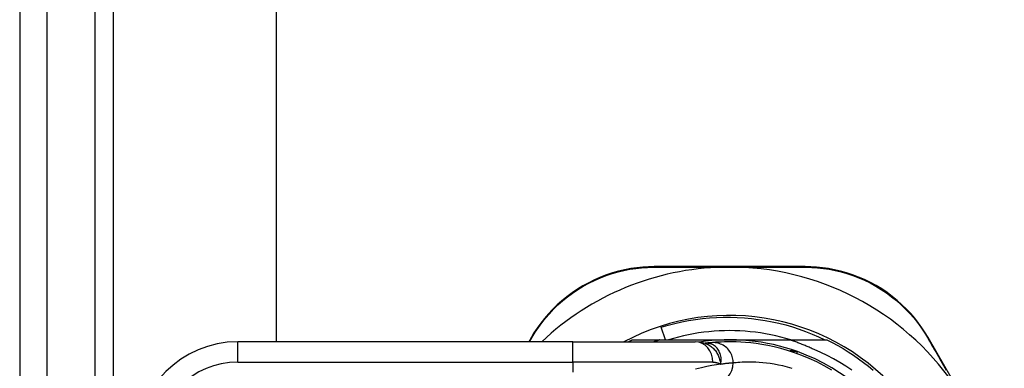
# Model space of a CAD drawing. Header units: inches. Extents: x 2.9 to 62.7, y 4.2 to 33.6.
# Tile 17 of 32: x 2.9 to 4.8, y 22.9 to 23.6. Entities that reach past the tile are written whole.
import ezdxf

# ---------------------------------------------------------------- set-up
doc = ezdxf.new("R2010")
doc.units = ezdxf.units.IN
doc.header["$MEASUREMENT"] = 0
doc.layers.add('Visible Edges(ANSI)', color=7, linetype='Continuous', lineweight=25)
doc.layers.add('Visible Tangent Edges(ANSI)', color=7, linetype='Continuous', lineweight=25)

msp = doc.modelspace()

# ---------------------------------------------------------------- linework, layer by layer
at = {"layer": 'Visible Edges(ANSI)'}
for p, q in [((2.8898, 25.4345), (2.8898, 9.7265)), ((2.9428, 9.7265), (2.9428, 25.4345)), ((3.0718, 10.0695), (3.0718, 25.0915)), ((3.3868, 25.0915), (3.3868, 22.9644)), ((4.411, 23.11), (4.119, 23.11)), ((4.1406, 22.9683), (4.1326, 22.9929)), ((3.9611, 22.9644), (3.3121, 22.9644)), ((3.8802, 22.972), (3.8758, 22.9644)), ((3.9611, 22.9644), (4.1984, 22.9644)), ((4.0767, 22.9683), (4.1298, 22.9683)), ((4.1298, 22.9683), (4.2648, 22.9683)), ((4.2648, 22.9683), (4.3807, 22.9683)), ((4.3807, 22.9683), (4.4529, 22.9683)), ((4.7969, 22.718), (4.6495, 22.9725)), ((4.2176, 22.9614), (4.2175, 22.9614))]:
    msp.add_line(p, q, dxfattribs=at)
at = {"layer": 'Visible Edges(ANSI)', "flags": 128}
for points in [[(4.119, 23.11), (4.1078, 23.1098), (4.0965, 23.1091), (4.0849, 23.1079), (4.0733, 23.1062), (4.0615, 23.104), (4.0498, 23.1012), (4.038, 23.0979), (4.0263, 23.094), (4.0147, 23.0895), (4.0032, 23.0845), (3.9919, 23.0789), (3.9808, 23.0728), (3.97, 23.0663), (3.9596, 23.0593), (3.9496, 23.0518), (3.9399, 23.044), (3.9308, 23.0358), (3.9221, 23.0272), (3.9139, 23.0185), (3.9061, 23.0095), (3.8989, 23.0003), (3.8921, 22.9909), (3.8859, 22.9815), (3.8802, 22.972)], [(4.2525, 23.109), (4.2535, 23.1091), (4.2545, 23.1091), (4.2556, 23.1091), (4.2566, 23.1091), (4.2576, 23.1091), (4.2587, 23.1091), (4.2597, 23.1092), (4.2607, 23.1092), (4.2617, 23.1092), (4.2628, 23.1092), (4.2638, 23.1092), (4.2648, 23.1092), (4.2658, 23.1092), (4.2669, 23.1092), (4.2679, 23.1092), (4.2689, 23.1092), (4.2699, 23.1092), (4.271, 23.1091), (4.272, 23.1091), (4.273, 23.1091), (4.274, 23.1091), (4.2751, 23.1091), (4.2761, 23.1091), (4.2771, 23.109)], [(4.6495, 22.9725), (4.6438, 22.982), (4.6375, 22.9915), (4.6308, 23.0008), (4.6235, 23.01), (4.6157, 23.019), (4.6074, 23.0278), (4.5987, 23.0363), (4.5895, 23.0444), (4.5799, 23.0523), (4.5698, 23.0597), (4.5594, 23.0667), (4.5486, 23.0732), (4.5375, 23.0792), (4.5263, 23.0848), (4.5148, 23.0897), (4.5032, 23.0942), (4.4915, 23.098), (4.4798, 23.1013), (4.4681, 23.104), (4.4565, 23.1062), (4.4449, 23.1079), (4.4334, 23.1091), (4.4221, 23.1098), (4.411, 23.11)], [(4.1326, 22.9929), (4.1457, 22.9967), (4.1588, 23.0001), (4.1721, 23.0031), (4.1854, 23.0056), (4.1987, 23.0078), (4.2122, 23.0095), (4.2257, 23.0108), (4.2392, 23.0116), (4.2527, 23.0121), (4.2663, 23.0121), (4.2798, 23.0117), (4.2934, 23.0109), (4.307, 23.0096), (4.3204, 23.0079), (4.3338, 23.0058), (4.3472, 23.0033), (4.3604, 23.0003), (4.3735, 22.997), (4.3865, 22.9932), (4.3994, 22.989), (4.4121, 22.9844), (4.4247, 22.9795), (4.4372, 22.9741), (4.4495, 22.9683)], [(4.3834, 22.9683), (4.3737, 22.9711), (4.364, 22.9737), (4.3543, 22.976), (4.3445, 22.9781), (4.3346, 22.98), (4.3247, 22.9816), (4.3148, 22.9829), (4.3048, 22.984), (4.2949, 22.9849), (4.2848, 22.9855), (4.2748, 22.9859), (4.2648, 22.986), (4.2548, 22.9859), (4.2448, 22.9855), (4.2348, 22.9849), (4.2248, 22.984), (4.2148, 22.9829), (4.2049, 22.9816), (4.195, 22.98), (4.1851, 22.9781), (4.1753, 22.976), (4.1656, 22.9737), (4.1559, 22.9711), (4.1463, 22.9683)], [(4.0688, 22.9644), (4.0691, 22.9645), (4.0695, 22.9647), (4.0698, 22.9649), (4.0701, 22.965), (4.0705, 22.9652), (4.0708, 22.9654), (4.0711, 22.9655), (4.0714, 22.9657), (4.0718, 22.9659), (4.0721, 22.966), (4.0724, 22.9662), (4.0728, 22.9664), (4.0731, 22.9665), (4.0734, 22.9667), (4.0737, 22.9668), (4.0741, 22.967), (4.0744, 22.9672), (4.0747, 22.9673), (4.0751, 22.9675), (4.0754, 22.9677), (4.0757, 22.9678), (4.0761, 22.968), (4.0764, 22.9681), (4.0767, 22.9683)], [(4.1298, 22.9683), (4.1293, 22.9681), (4.1288, 22.968), (4.1283, 22.9678), (4.1278, 22.9677), (4.1274, 22.9675), (4.1269, 22.9674), (4.1264, 22.9672), (4.1259, 22.967), (4.1254, 22.9669), (4.1249, 22.9667), (4.1245, 22.9665), (4.124, 22.9664), (4.1235, 22.9662), (4.123, 22.966), (4.1225, 22.9659), (4.122, 22.9657), (4.1216, 22.9655), (4.1211, 22.9654), (4.1206, 22.9652), (4.1201, 22.965), (4.1196, 22.9649), (4.1191, 22.9647), (4.1187, 22.9645), (4.1182, 22.9644)], [(4.2178, 22.9613), (4.2079, 22.9637), (4.1984, 22.9644)], [(4.2296, 22.9627), (4.2292, 22.9627), (4.2289, 22.9627), (4.2285, 22.9626), (4.2281, 22.9626), (4.2277, 22.9626), (4.2273, 22.9625), (4.2269, 22.9625), (4.2264, 22.9624), (4.226, 22.9624), (4.2255, 22.9623), (4.225, 22.9623), (4.2245, 22.9622), (4.224, 22.9622), (4.2235, 22.9621), (4.223, 22.9621), (4.2224, 22.962), (4.2219, 22.962), (4.2213, 22.9619), (4.2207, 22.9618), (4.2201, 22.9618), (4.2195, 22.9617), (4.2189, 22.9616), (4.2182, 22.9615), (4.2176, 22.9614)], [(4.463, 22.9093), (4.4482, 22.9177), (4.4335, 22.9253), (4.419, 22.932), (4.4047, 22.938), (4.3908, 22.9431), (4.3773, 22.9475), (4.3641, 22.9513), (4.3514, 22.9545), (4.3392, 22.9571), (4.3275, 22.9592), (4.3163, 22.9609), (4.3057, 22.9622), (4.2957, 22.9631), (4.2863, 22.9638), (4.2775, 22.9642), (4.2692, 22.9643), (4.2617, 22.9644), (4.2547, 22.9642), (4.2484, 22.964), (4.2427, 22.9637), (4.2376, 22.9634), (4.2333, 22.9631), (4.2296, 22.9627)], [(4.4289, 22.9492), (4.427, 22.9501), (4.425, 22.951), (4.4231, 22.9519), (4.4211, 22.9528), (4.4191, 22.9537), (4.4171, 22.9545), (4.4151, 22.9554), (4.4131, 22.9562), (4.4111, 22.9571), (4.4091, 22.9579), (4.4071, 22.9587), (4.4051, 22.9595), (4.4031, 22.9603), (4.4011, 22.9611), (4.3991, 22.9619), (4.3971, 22.9626), (4.395, 22.9634), (4.393, 22.9641), (4.391, 22.9648), (4.3889, 22.9655), (4.3869, 22.9663), (4.3848, 22.9669), (4.3828, 22.9676), (4.3807, 22.9683)], [(4.4529, 22.9683), (4.4636, 22.9629), (4.4742, 22.9572), (4.4846, 22.9513), (4.4948, 22.945), (4.5048, 22.9385), (4.5147, 22.9317), (4.5244, 22.9246), (4.5338, 22.9172), (4.5431, 22.9096)], [(4.5016, 22.9097), (4.4901, 22.9173), (4.4783, 22.9245), (4.4663, 22.9313), (4.4541, 22.9376), (4.4416, 22.9436), (4.4289, 22.9492)]]:
    msp.add_lwpolyline(points, dxfattribs=at)
at = {"layer": 'Visible Edges(ANSI)'}
for centre, radius, start, end in [((4.2648, 22.5797), 0.5295, 91.3331, 133.4046), ((4.2648, 22.5797), 0.5295, 33.0725, 88.6669), ((4.2648, 22.5805), 0.435, 241.9275, 118.0725), ((3.3121, 22.7675), 0.1969, 90, 180), ((4.2648, 22.5805), 0.3878, 70.212, 98.6661), ((4.2648, 22.5805), 0.3878, 261.3339, 70.212), ((4.3928, 22.9361), 0.00984, 70.212, 123.9366)]:
    msp.add_arc(centre, radius, start, end, dxfattribs=at)
at = {"layer": 'Visible Tangent Edges(ANSI)'}
for p, q in [((3.0358, 9.7265), (3.0358, 25.4345)), ((3.3121, 22.925), (3.3121, 22.9644)), ((3.8772, 22.9644), (3.8826, 22.9735)), ((3.9611, 22.925), (3.9611, 22.9644)), ((3.3121, 22.925), (3.9611, 22.925)), ((4.2323, 22.925), (3.9611, 22.925)), ((3.9611, 22.925), (3.9611, 22.9053))]:
    msp.add_line(p, q, dxfattribs=at)
at = {"layer": 'Visible Tangent Edges(ANSI)', "flags": 128}
for points in [[(3.8826, 22.9735), (3.8882, 22.9828), (3.8944, 22.992), (3.901, 23.0011), (3.9081, 23.01), (3.9157, 23.0188), (3.9238, 23.0274), (3.9323, 23.0357), (3.9413, 23.0437), (3.9507, 23.0514), (3.9606, 23.0587), (3.9708, 23.0656), (3.9813, 23.072), (3.9922, 23.078), (4.0032, 23.0834), (4.0145, 23.0883), (4.0259, 23.0927), (4.0373, 23.0966), (4.0488, 23.0998), (4.0603, 23.1026), (4.0718, 23.1048), (4.0832, 23.1065), (4.0945, 23.1077), (4.1056, 23.1084), (4.1165, 23.1087)], [(4.1165, 23.1087), (4.1218, 23.1087), (4.127, 23.1087), (4.1324, 23.1088), (4.1377, 23.1088), (4.1431, 23.1088), (4.1486, 23.1088), (4.154, 23.1088), (4.1596, 23.1089), (4.1651, 23.1089), (4.1707, 23.1089), (4.1764, 23.1089), (4.182, 23.1089), (4.1877, 23.1089), (4.1935, 23.109), (4.1993, 23.109), (4.2051, 23.109), (4.2109, 23.109), (4.2168, 23.109), (4.2227, 23.109), (4.2286, 23.109), (4.2346, 23.109), (4.2405, 23.109), (4.2465, 23.109), (4.2525, 23.109)], [(4.2771, 23.109), (4.2831, 23.109), (4.2891, 23.109), (4.2951, 23.109), (4.301, 23.109), (4.307, 23.109), (4.3129, 23.109), (4.3188, 23.109), (4.3246, 23.109), (4.3304, 23.109), (4.3362, 23.109), (4.342, 23.1089), (4.3477, 23.1089), (4.3534, 23.1089), (4.3591, 23.1089), (4.3647, 23.1089), (4.3703, 23.1089), (4.3758, 23.1088), (4.3813, 23.1088), (4.3868, 23.1088), (4.3922, 23.1088), (4.3976, 23.1088), (4.403, 23.1087), (4.4082, 23.1087), (4.4135, 23.1087)], [(4.4135, 23.1087), (4.4243, 23.1084), (4.4354, 23.1077), (4.4466, 23.1065), (4.4579, 23.1048), (4.4693, 23.1026), (4.4808, 23.0999), (4.4922, 23.0967), (4.5037, 23.0929), (4.515, 23.0886), (4.5262, 23.0837), (4.5373, 23.0783), (4.5481, 23.0723), (4.5586, 23.0659), (4.5689, 23.0591), (4.5787, 23.0518), (4.5882, 23.0442), (4.5972, 23.0362), (4.6058, 23.0279), (4.6139, 23.0194), (4.6215, 23.0106), (4.6287, 23.0016), (4.6353, 22.9925), (4.6415, 22.9832), (4.6472, 22.974)], [(4.272, 22.9235), (4.272, 22.926), (4.2717, 22.9285), (4.2713, 22.931), (4.2707, 22.9336), (4.2699, 22.9362), (4.269, 22.9387), (4.2678, 22.9413), (4.2665, 22.9437), (4.2649, 22.9461), (4.2632, 22.9484), (4.2613, 22.9506), (4.2593, 22.9526), (4.2571, 22.9545), (4.2548, 22.9562), (4.2524, 22.9577), (4.2499, 22.959), (4.2474, 22.9601), (4.2448, 22.9611), (4.2422, 22.9618), (4.2396, 22.9624), (4.237, 22.9627), (4.2345, 22.9629), (4.232, 22.9629), (4.2296, 22.9627)], [(4.6472, 22.974), (4.6495, 22.9699), (4.6519, 22.9658), (4.6543, 22.9617), (4.6568, 22.9575), (4.6592, 22.9533), (4.6617, 22.9491), (4.6642, 22.9448), (4.6667, 22.9405), (4.6692, 22.9362), (4.6717, 22.9319), (4.6743, 22.9275), (4.6768, 22.9231), (4.6794, 22.9187), (4.682, 22.9143), (4.6846, 22.9098)], [(4.2188, 22.9615), (4.2188, 22.9615), (4.2187, 22.9615), (4.2186, 22.9615), (4.2185, 22.9615), (4.2185, 22.9615), (4.2184, 22.9615), (4.2183, 22.9615), (4.2183, 22.9615), (4.2182, 22.9615), (4.2182, 22.9615), (4.2181, 22.9615), (4.2181, 22.9615), (4.218, 22.9615), (4.218, 22.9615), (4.2179, 22.9615), (4.2179, 22.9615), (4.2178, 22.9615), (4.2178, 22.9615), (4.2177, 22.9615), (4.2177, 22.9615), (4.2177, 22.9615), (4.2176, 22.9615), (4.2176, 22.9614), (4.2176, 22.9614)], [(4.2178, 22.9613), (4.2197, 22.9607), (4.2217, 22.9598), (4.2235, 22.9589), (4.2254, 22.9579), (4.2272, 22.9568), (4.2289, 22.9556), (4.2306, 22.9543), (4.2322, 22.9528), (4.2337, 22.9513), (4.2352, 22.9498), (4.2366, 22.9481), (4.2379, 22.9464), (4.2392, 22.9445), (4.2403, 22.9426), (4.2414, 22.9407), (4.2424, 22.9387), (4.2433, 22.9366), (4.2441, 22.9345), (4.2448, 22.9324), (4.2455, 22.9302), (4.2461, 22.9279), (4.2466, 22.9256), (4.247, 22.9232), (4.2473, 22.9209)], [(4.2473, 22.9209), (4.2479, 22.9236), (4.2483, 22.9263), (4.2485, 22.929), (4.2484, 22.9317), (4.2482, 22.9343), (4.2478, 22.9368), (4.2473, 22.9393), (4.2465, 22.9417), (4.2456, 22.944), (4.2446, 22.9462), (4.2434, 22.9483), (4.242, 22.9503), (4.2405, 22.9521), (4.239, 22.9538), (4.2373, 22.9553), (4.2355, 22.9567), (4.2336, 22.9579), (4.2316, 22.959), (4.2296, 22.9599), (4.2275, 22.9606), (4.2254, 22.9611), (4.2232, 22.9614), (4.221, 22.9616), (4.2188, 22.9615)], [(4.3961, 22.9454), (4.3955, 22.9456), (4.3949, 22.9458), (4.3942, 22.946), (4.3936, 22.9462), (4.393, 22.9463), (4.3924, 22.9465), (4.3917, 22.9466), (4.3911, 22.9467), (4.3905, 22.9468), (4.3898, 22.9469), (4.3892, 22.947), (4.3885, 22.947), (4.3879, 22.9471), (4.3873, 22.9471), (4.3866, 22.9471), (4.386, 22.9471), (4.3854, 22.9471), (4.3847, 22.947), (4.3841, 22.9469), (4.3835, 22.9469), (4.3829, 22.9468), (4.3822, 22.9466), (4.3816, 22.9465), (4.381, 22.9463)], [(4.3953, 22.9415), (4.3953, 22.9418), (4.3954, 22.9421), (4.3955, 22.9424), (4.3955, 22.9427), (4.3956, 22.9429), (4.3956, 22.9432), (4.3957, 22.9434), (4.3957, 22.9436), (4.3958, 22.9438), (4.3958, 22.944), (4.3958, 22.9442), (4.3959, 22.9444), (4.3959, 22.9445), (4.3959, 22.9447), (4.396, 22.9448), (4.396, 22.9449), (4.396, 22.945), (4.396, 22.9451), (4.3961, 22.9452), (4.3961, 22.9453), (4.3961, 22.9453), (4.3961, 22.9454), (4.3961, 22.9454), (4.3961, 22.9454)], [(4.2323, 22.925), (4.233, 22.925), (4.2336, 22.925), (4.2343, 22.9249), (4.235, 22.9249), (4.2357, 22.9248), (4.2364, 22.9247), (4.237, 22.9247), (4.2377, 22.9246), (4.2383, 22.9244), (4.239, 22.9243), (4.2396, 22.9242), (4.2402, 22.924), (4.2409, 22.9238), (4.2415, 22.9236), (4.2421, 22.9234), (4.2427, 22.9232), (4.2433, 22.9229), (4.2439, 22.9227), (4.2445, 22.9224), (4.2451, 22.9221), (4.2457, 22.9218), (4.2462, 22.9215), (4.2468, 22.9212), (4.2473, 22.9209)], [(4.3861, 22.9129), (4.377, 22.9154), (4.3681, 22.9176), (4.3596, 22.9194), (4.3514, 22.9208), (4.3436, 22.9221), (4.3361, 22.923), (4.3289, 22.9238), (4.3221, 22.9243), (4.3157, 22.9247), (4.3096, 22.9249), (4.3039, 22.925), (4.2986, 22.925), (4.2936, 22.9249), (4.289, 22.9247), (4.2848, 22.9245), (4.281, 22.9243), (4.2776, 22.924), (4.2746, 22.9238), (4.272, 22.9235)], [(4.2473, 22.9209), (4.2394, 22.9197), (4.2305, 22.9182), (4.2208, 22.9164), (4.2103, 22.9142), (4.199, 22.9115)], [(4.272, 22.9235), (4.2714, 22.9235), (4.2708, 22.9234), (4.2702, 22.9234), (4.2695, 22.9233), (4.2687, 22.9233), (4.2679, 22.9232), (4.2671, 22.9231), (4.2662, 22.923), (4.2653, 22.923), (4.2644, 22.9229), (4.2634, 22.9228), (4.2624, 22.9227), (4.2614, 22.9226), (4.2603, 22.9224), (4.2592, 22.9223), (4.258, 22.9222), (4.2568, 22.9221), (4.2555, 22.9219), (4.2543, 22.9218), (4.253, 22.9216), (4.2516, 22.9214), (4.2502, 22.9212), (4.2488, 22.9211), (4.2473, 22.9209)]]:
    msp.add_lwpolyline(points, dxfattribs=at)
at = {"layer": 'Visible Tangent Edges(ANSI)'}
msp.add_arc((3.3121, 22.7675), 0.1575, 90, 180, dxfattribs=at)
for centre, major_axis, ratio, start_param, end_param in [((4.119, 23.1), (0, 0.01), 0.487954, 0, 0.52137), ((4.411, 23.1), (0, 0.01), 0.488859, 5.761481, 6.283185), ((3.8888, 22.967), (-0.00866, 0.00499), 0.493692, 5.759679, 6.283185), ((4.1984, 22.925), (0, 0.0394), 0.860915, 4.712389, 6.283185), ((4.6409, 22.9675), (0.00865, 0.00501), 0.491578, 0, 0.522713), ((4.2048, 23.1579), (0.0125, -0.1965), 0.394768, 0.00408, 0.020515), ((4.2332, 22.9235), (0.0036, -0.0392), 0.987056, 0, 1.480007)]:
    msp.add_ellipse(centre, major_axis=major_axis, ratio=ratio, start_param=start_param, end_param=end_param, dxfattribs=at)

doc.saveas('drawing.dxf')
